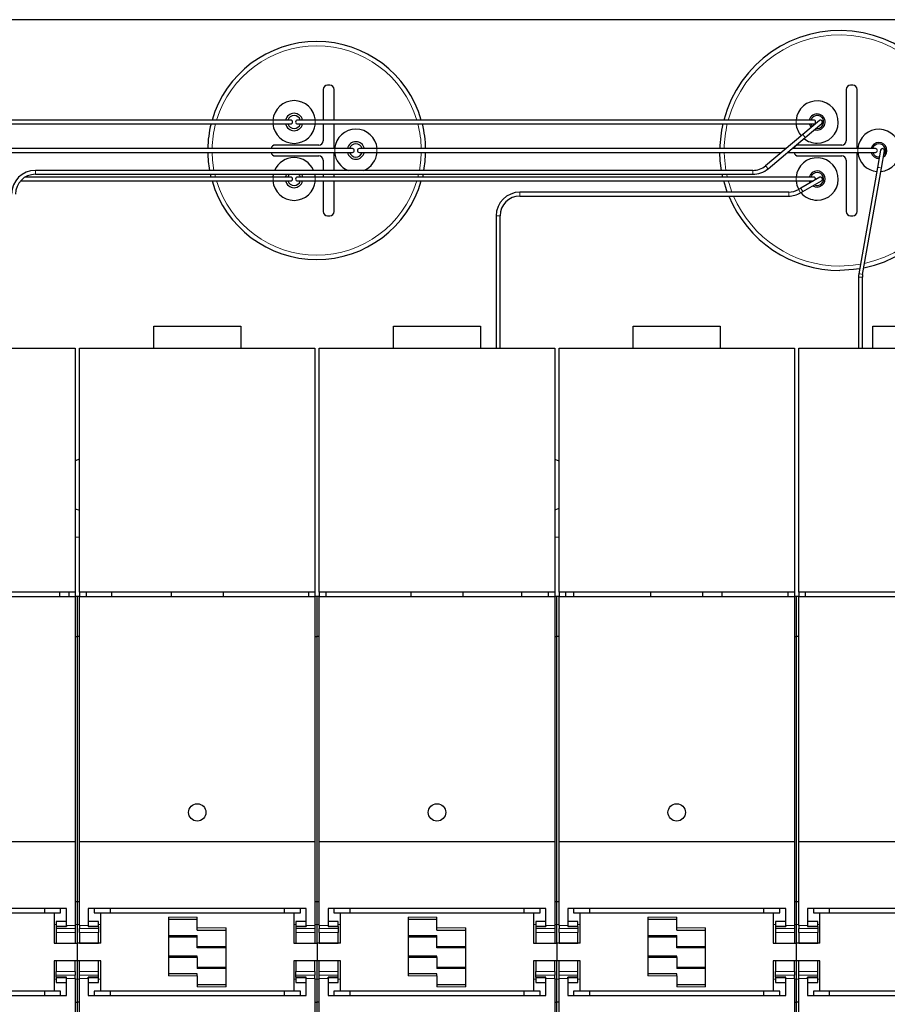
# Model space of a CAD drawing. Header units: millimetres. Extents: x 5 to 418, y 2 to 292.
# Tile 5 of 36: x 90 to 130, y 103 to 148. Entities that reach past the tile are written whole.
import ezdxf

# ---------------------------------------------------------------- set-up
doc = ezdxf.new("R2010")
doc.units = ezdxf.units.MM

msp = doc.modelspace()

# ---------------------------------------------------------------- linework, layer by layer
at = {"color": 7, "linetype": 'Continuous', "lineweight": 25}
for p, q in [((136.7213, 148.2761), (70.7213, 148.2761)), ((104.0213, 145.0761), (104.0213, 143.6731)), ((104.3213, 145.2761), (104.2213, 145.2761)), ((104.5213, 143.6731), (104.5213, 145.0761)), ((128.0213, 145.0761), (128.0213, 142.7261)), ((128.3213, 145.2761), (128.2213, 145.2761)), ((128.5213, 142.3661), (128.5213, 145.0761)), ((101.7243, 143.6731), (79.4873, 143.6731)), ((102.5243, 143.6731), (101.7243, 143.6731)), ((103.6445, 143.6731), (102.8445, 143.6731)), ((125.7243, 143.6731), (103.6445, 143.6731)), ((126.5243, 143.6731), (125.7243, 143.6731)), ((126.7895, 143.6521), (126.0234, 143.0093)), ((79.4873, 143.4931), (101.7243, 143.4931)), ((101.7243, 143.4931), (102.5243, 143.4931)), ((102.8445, 143.4931), (103.6445, 143.4931)), ((103.6445, 143.4931), (125.7243, 143.4931)), ((104.0213, 143.4931), (104.0213, 142.7261)), ((104.5213, 142.3661), (104.5213, 143.4931)), ((125.7243, 143.4931), (126.5243, 143.4931)), ((126.1391, 142.8714), (126.9052, 143.5142)), ((126.5684, 143.2316), (126.6845, 143.2129)), ((126.6346, 143.2871), (126.6845, 143.2829)), ((126.0234, 143.0093), (124.3189, 141.579)), ((124.4346, 141.4411), (126.1391, 142.8714)), ((104.5583, 142.3661), (82.3213, 142.3661)), ((103.8213, 142.5261), (101.8213, 142.5261)), ((105.3583, 142.3661), (104.5583, 142.3661)), ((106.4785, 142.3661), (105.6785, 142.3661)), ((125.257, 142.3661), (106.4785, 142.3661)), ((128.5583, 142.3661), (125.537, 142.3661)), ((127.8213, 142.5261), (125.8213, 142.5261)), ((129.3583, 142.3661), (128.5583, 142.3661)), ((129.5927, 142.2918), (129.4538, 141.5039)), ((129.631, 141.4727), (129.77, 142.2605)), ((82.3213, 142.1861), (104.5583, 142.1861)), ((101.8213, 142.0261), (103.8213, 142.0261)), ((104.0213, 141.8261), (104.0213, 141.3661)), ((104.5213, 141.3661), (104.5213, 142.1861)), ((104.5583, 142.1861), (105.3583, 142.1861)), ((105.6785, 142.1861), (106.4785, 142.1861)), ((106.4785, 142.1861), (125.0424, 142.1861)), ((125.3225, 142.1861), (128.5583, 142.1861)), ((125.8213, 142.0261), (127.8213, 142.0261)), ((128.0213, 141.8261), (128.0213, 139.4761)), ((128.5213, 139.4761), (128.5213, 142.1861)), ((128.5583, 142.1861), (129.3583, 142.1861)), ((123.734, 141.3661), (90.8125, 141.3661)), ((102.6341, 141.3661), (102.6845, 141.3693)), ((102.6845, 141.3693), (102.735, 141.3661)), ((129.4538, 141.5039), (128.5937, 136.6262)), ((128.771, 136.5949), (129.631, 141.4727)), ((101.7243, 141.0591), (90.3488, 141.0591)), ((90.8125, 141.1861), (123.734, 141.1861)), ((98.8717, 141.0591), (98.8416, 141.1861)), ((101.7288, 141.1861), (101.7086, 141.0591)), ((102.5243, 141.0591), (101.7243, 141.0591)), ((103.6445, 141.0591), (102.8445, 141.0591)), ((103.6604, 141.0591), (103.6402, 141.1861)), ((125.7243, 141.0591), (103.6445, 141.0591)), ((104.0213, 141.1861), (104.0213, 141.0591)), ((104.5213, 141.0591), (104.5213, 141.1861)), ((108.6011, 141.1861), (108.571, 141.0591)), ((126.5243, 141.0591), (125.7243, 141.0591)), ((126.8023, 141.0471), (125.9363, 140.5471)), ((90.1309, 140.8791), (101.7243, 140.8791)), ((101.7243, 140.8791), (102.5243, 140.8791)), ((102.8445, 140.8791), (103.6445, 140.8791)), ((103.6445, 140.8791), (125.7243, 140.8791)), ((104.0213, 140.8791), (104.0213, 139.4761)), ((104.5213, 139.4761), (104.5213, 140.8791)), ((125.7243, 140.8791), (126.5114, 140.8791)), ((125.9363, 140.5471), (125.8341, 140.488)), ((126.0263, 140.3912), (126.8923, 140.8912)), ((125.3791, 140.3661), (113.0464, 140.3661)), ((113.0464, 140.1861), (125.3791, 140.1861)), ((125.9241, 140.3322), (126.0263, 140.3912)), ((104.2213, 139.2761), (104.3213, 139.2761)), ((111.9564, 139.2761), (111.9564, 133.2161)), ((112.1364, 133.2161), (112.1364, 139.2761)), ((128.2213, 139.2761), (128.3213, 139.2761)), ((128.5802, 136.4716), (128.5802, 133.2161)), ((128.7602, 133.2161), (128.7602, 136.4716)), ((96.2413, 133.2161), (96.2413, 134.2161)), ((96.2413, 134.2161), (100.2413, 134.2161)), ((100.2413, 134.2161), (100.2413, 133.2161)), ((107.2413, 133.2161), (107.2413, 134.2161)), ((107.2413, 134.2161), (111.2413, 134.2161)), ((111.2413, 134.2161), (111.2413, 133.2161)), ((118.2413, 133.2161), (118.2413, 134.2161)), ((118.2413, 134.2161), (122.2413, 134.2161)), ((122.2413, 134.2161), (122.2413, 133.2161)), ((129.2413, 133.2161), (129.2413, 134.2161)), ((129.2413, 134.2161), (133.2413, 134.2161)), ((81.8413, 133.2161), (92.6413, 133.2161)), ((92.6413, 133.2161), (92.6413, 122.0161)), ((92.8413, 133.2161), (103.6413, 133.2161)), ((92.8413, 122.0161), (92.8413, 133.2161)), ((103.6413, 133.2161), (103.6413, 122.0161)), ((103.8413, 133.2161), (114.6413, 133.2161)), ((103.8413, 122.0161), (103.8413, 133.2161)), ((114.6413, 133.2161), (114.6413, 122.0161)), ((114.8413, 133.2161), (125.6413, 133.2161)), ((114.8413, 122.0161), (114.8413, 133.2161)), ((125.6413, 133.2161), (125.6413, 122.0161)), ((125.8413, 133.2161), (136.6413, 133.2161)), ((125.8413, 122.0161), (125.8413, 133.2161)), ((92.8413, 128.113), (92.6413, 128.0459)), ((92.6413, 125.8463), (92.8413, 125.7793)), ((92.6413, 122.0161), (81.8413, 122.0161)), ((91.9213, 122.0161), (91.9213, 121.8161)), ((92.3413, 122.0161), (92.3413, 121.8161)), ((92.6413, 122.0161), (92.6413, 121.8161)), ((103.6413, 122.0161), (92.8413, 122.0161)), ((92.8413, 122.0161), (92.8413, 121.8161)), ((93.1413, 122.0161), (93.1413, 121.8161)), ((94.3213, 121.8161), (94.3213, 122.0161)), ((97.0413, 122.0161), (97.0413, 121.8161)), ((99.4413, 121.8161), (99.4413, 122.0161)), ((103.3413, 122.0161), (103.3413, 121.8161)), ((103.6413, 122.0161), (103.6413, 121.8161)), ((114.6413, 122.0161), (103.8413, 122.0161)), ((103.8413, 122.0161), (103.8413, 121.8161)), ((104.1413, 122.0161), (104.1413, 121.8161)), ((108.0413, 122.0161), (108.0413, 121.8161)), ((110.4413, 121.8161), (110.4413, 122.0161)), ((113.1213, 122.0161), (113.1213, 121.8161)), ((114.3413, 122.0161), (114.3413, 121.8161)), ((114.6413, 122.0161), (114.6413, 121.8161)), ((125.6413, 122.0161), (114.8413, 122.0161)), ((114.8413, 122.0161), (114.8413, 121.8161)), ((115.1413, 122.0161), (115.1413, 121.8161)), ((115.5213, 121.8161), (115.5213, 122.0161)), ((119.0413, 122.0161), (119.0413, 121.8161)), ((121.4413, 121.8161), (121.4413, 122.0161)), ((122.3213, 121.8161), (122.3213, 122.0161)), ((125.3413, 122.0161), (125.3413, 121.8161)), ((125.6413, 122.0161), (125.6413, 121.8161)), ((136.6413, 122.0161), (125.8413, 122.0161)), ((125.8413, 122.0161), (125.8413, 121.8161)), ((126.1413, 122.0161), (126.1413, 121.8161)), ((81.8413, 121.8161), (92.6413, 121.8161)), ((92.6413, 121.8161), (92.6413, 110.5757)), ((92.7413, 121.8161), (92.6413, 121.8161)), ((92.8413, 121.8161), (92.7413, 121.8161)), ((92.7413, 119.9861), (92.7413, 121.8161)), ((92.8413, 121.8161), (103.6413, 121.8161)), ((92.8413, 110.5757), (92.8413, 121.8161)), ((103.6413, 121.8161), (103.6413, 110.5757)), ((103.7413, 121.8161), (103.6413, 121.8161)), ((103.7413, 119.9861), (103.7413, 121.8161)), ((103.8413, 121.8161), (103.7413, 121.8161)), ((103.8413, 121.8161), (114.6413, 121.8161)), ((103.8413, 110.5757), (103.8413, 121.8161)), ((114.6413, 121.8161), (114.6413, 110.5757)), ((114.7413, 121.8161), (114.6413, 121.8161)), ((114.7413, 119.9861), (114.7413, 121.8161)), ((114.8413, 121.8161), (114.7413, 121.8161)), ((114.8413, 121.8161), (125.6413, 121.8161)), ((114.8413, 110.5757), (114.8413, 121.8161)), ((125.6413, 121.8161), (125.6413, 110.5757)), ((125.7413, 121.8161), (125.6413, 121.8161)), ((125.8413, 121.8161), (125.7413, 121.8161)), ((125.7413, 119.9861), (125.7413, 121.8161)), ((125.8413, 121.8161), (136.6413, 121.8161)), ((125.8413, 110.5757), (125.8413, 121.8161)), ((92.6413, 119.9861), (92.7413, 119.9861)), ((92.7413, 107.8182), (92.7413, 119.9861)), ((92.8413, 119.9861), (92.7413, 119.9861)), ((103.6413, 119.9861), (103.7413, 119.9861)), ((103.7413, 107.8182), (103.7413, 119.9861)), ((103.8413, 119.9861), (103.7413, 119.9861)), ((114.6413, 119.9861), (114.7413, 119.9861)), ((114.7413, 107.8182), (114.7413, 119.9861)), ((114.8413, 119.9861), (114.7413, 119.9861)), ((125.6413, 119.9861), (125.7413, 119.9861)), ((125.7413, 107.8182), (125.7413, 119.9861)), ((125.8413, 119.9861), (125.7413, 119.9861)), ((81.8413, 110.5757), (92.6413, 110.5757)), ((92.6413, 110.5757), (92.6413, 106.7293)), ((92.8413, 110.5757), (103.6413, 110.5757)), ((92.8413, 106.7293), (92.8413, 110.5757)), ((103.6413, 110.5757), (103.6413, 106.7293)), ((103.8413, 110.5757), (114.6413, 110.5757)), ((103.8413, 106.7293), (103.8413, 110.5757)), ((114.6413, 110.5757), (114.6413, 106.7293)), ((114.8413, 110.5757), (125.6413, 110.5757)), ((114.8413, 106.7293), (114.8413, 110.5757)), ((125.6413, 110.5757), (125.6413, 106.7293)), ((125.8413, 110.5757), (136.6413, 110.5757)), ((125.8413, 106.7293), (125.8413, 110.5757)), ((92.2413, 107.5167), (82.2413, 107.5167)), ((91.2413, 107.3161), (91.2413, 107.5167)), ((91.9713, 107.3161), (91.9713, 107.5167)), ((92.2413, 106.7293), (92.2413, 107.5167)), ((92.7413, 107.8182), (92.6413, 107.8182)), ((92.8413, 107.8182), (92.7413, 107.8182)), ((92.7413, 106.7697), (92.7413, 107.8182)), ((103.2413, 107.5167), (93.2413, 107.5167)), ((93.2413, 107.5167), (93.2413, 106.7293)), ((93.5113, 107.5167), (93.5113, 107.3161)), ((94.2413, 107.5167), (94.2413, 107.3161)), ((102.2413, 107.3161), (102.2413, 107.5167)), ((102.9713, 107.3161), (102.9713, 107.5167)), ((103.2413, 106.7293), (103.2413, 107.5167)), ((103.7413, 107.8182), (103.6413, 107.8182)), ((103.7413, 106.7697), (103.7413, 107.8182)), ((103.8413, 107.8182), (103.7413, 107.8182)), ((114.2413, 107.5167), (104.2413, 107.5167)), ((104.2413, 107.5167), (104.2413, 106.7293)), ((104.5113, 107.5167), (104.5113, 107.3161)), ((105.2413, 107.5167), (105.2413, 107.3161)), ((113.2413, 107.3161), (113.2413, 107.5167)), ((113.9713, 107.3161), (113.9713, 107.5167)), ((114.2413, 106.7293), (114.2413, 107.5167)), ((114.7413, 107.8182), (114.6413, 107.8182)), ((114.7413, 106.7697), (114.7413, 107.8182)), ((114.8413, 107.8182), (114.7413, 107.8182)), ((125.2413, 107.5167), (115.2413, 107.5167)), ((115.2413, 107.5167), (115.2413, 106.7293)), ((115.5113, 107.5167), (115.5113, 107.3161)), ((116.2413, 107.5167), (116.2413, 107.3161)), ((124.2413, 107.3161), (124.2413, 107.5167)), ((124.9713, 107.3161), (124.9713, 107.5167)), ((125.2413, 106.7293), (125.2413, 107.5167)), ((125.7413, 107.8182), (125.6413, 107.8182)), ((125.8413, 107.8182), (125.7413, 107.8182)), ((125.7413, 106.7697), (125.7413, 107.8182)), ((136.2413, 107.5167), (126.2413, 107.5167)), ((126.2413, 107.5167), (126.2413, 106.7293)), ((126.5113, 107.5167), (126.5113, 107.3161)), ((127.2413, 107.5167), (127.2413, 107.3161)), ((82.8113, 107.3161), (91.6713, 107.3161)), ((91.6713, 107.3161), (91.6713, 105.9161)), ((91.6713, 107.3161), (91.9713, 107.3161)), ((93.5113, 107.3161), (93.8113, 107.3161)), ((93.8113, 105.9161), (93.8113, 107.3161)), ((93.8113, 107.3161), (102.6713, 107.3161)), ((96.9213, 107.1161), (96.9213, 104.4161)), ((98.2413, 106.6161), (98.2413, 107.1161)), ((102.6713, 107.3161), (102.6713, 105.9161)), ((102.6713, 107.3161), (102.9713, 107.3161)), ((104.5113, 107.3161), (104.8113, 107.3161)), ((104.8113, 105.9161), (104.8113, 107.3161)), ((104.8113, 107.3161), (113.6713, 107.3161)), ((107.9213, 107.1161), (107.9213, 104.4161)), ((109.2413, 106.6161), (109.2413, 107.1161)), ((113.6713, 107.3161), (113.6713, 105.9161)), ((113.6713, 107.3161), (113.9713, 107.3161)), ((115.5113, 107.3161), (115.8113, 107.3161)), ((115.8113, 105.9161), (115.8113, 107.3161)), ((115.8113, 107.3161), (124.6713, 107.3161)), ((118.9213, 107.1161), (118.9213, 104.4161)), ((120.2413, 106.6161), (120.2413, 107.1161)), ((124.6713, 107.3161), (124.6713, 105.9161)), ((124.6713, 107.3161), (124.9713, 107.3161)), ((126.5113, 107.3161), (126.8113, 107.3161)), ((126.8113, 105.9161), (126.8113, 107.3161)), ((126.8113, 107.3161), (135.6713, 107.3161)), ((92.2413, 106.9111), (91.7713, 106.9111)), ((91.7713, 106.9111), (91.7713, 106.6957)), ((91.7713, 106.6957), (92.2413, 106.6957)), ((91.7713, 106.6957), (91.7713, 106.6785)), ((91.7713, 106.6785), (91.7713, 106.5879)), ((91.7713, 106.6785), (92.2413, 106.6785)), ((91.7713, 106.5879), (91.7713, 106.4161)), ((92.2413, 106.7293), (92.2413, 106.6785)), ((92.6413, 106.7293), (92.6413, 106.5879)), ((92.6413, 106.5879), (92.6413, 106.4161)), ((92.7413, 105.9161), (92.7413, 106.7697)), ((92.8413, 106.7293), (92.8413, 106.5879)), ((92.8413, 106.4161), (92.8413, 106.5879)), ((93.7113, 106.9111), (93.2413, 106.9111)), ((93.2413, 106.7293), (93.2413, 106.6785)), ((93.2413, 106.6957), (93.7113, 106.6957)), ((93.2413, 106.6785), (93.7113, 106.6785)), ((93.7113, 106.6957), (93.7113, 106.9111)), ((93.7113, 106.6785), (93.7113, 106.6957)), ((93.7113, 106.6785), (93.7113, 106.5879)), ((93.7113, 106.5879), (93.7113, 106.4161)), ((96.9213, 107.0161), (98.2413, 107.0161)), ((98.2413, 106.5161), (98.2413, 106.6161)), ((99.5613, 103.9161), (99.5613, 106.6161)), ((103.2413, 106.9111), (102.7713, 106.9111)), ((102.7713, 106.9111), (102.7713, 106.6957)), ((102.7713, 106.6957), (103.2413, 106.6957)), ((102.7713, 106.6957), (102.7713, 106.6785)), ((102.7713, 106.6785), (102.7713, 106.5879)), ((102.7713, 106.6785), (103.2413, 106.6785)), ((102.7713, 106.5879), (102.7713, 106.4161)), ((103.2413, 106.7293), (103.2413, 106.6785)), ((103.6413, 106.7293), (103.6413, 106.5879)), ((103.6413, 106.5879), (103.6413, 106.4161)), ((103.7413, 105.9161), (103.7413, 106.7697)), ((103.8413, 106.7293), (103.8413, 106.5879)), ((103.8413, 106.4161), (103.8413, 106.5879)), ((104.7113, 106.9111), (104.2413, 106.9111)), ((104.2413, 106.7293), (104.2413, 106.6785)), ((104.2413, 106.6957), (104.7113, 106.6957)), ((104.2413, 106.6785), (104.7113, 106.6785)), ((104.7113, 106.6957), (104.7113, 106.9111)), ((104.7113, 106.6785), (104.7113, 106.6957)), ((104.7113, 106.6785), (104.7113, 106.5879)), ((104.7113, 106.5879), (104.7113, 106.4161)), ((107.9213, 107.0161), (109.2413, 107.0161)), ((109.2413, 106.5161), (109.2413, 106.6161)), ((110.5613, 103.9161), (110.5613, 106.6161)), ((114.2413, 106.9111), (113.7713, 106.9111)), ((113.7713, 106.9111), (113.7713, 106.6957)), ((113.7713, 106.6957), (113.7713, 106.6785)), ((113.7713, 106.6957), (114.2413, 106.6957)), ((113.7713, 106.6785), (113.7713, 106.5879)), ((113.7713, 106.6785), (114.2413, 106.6785)), ((113.7713, 106.5879), (113.7713, 106.4161)), ((114.2413, 106.7293), (114.2413, 106.6785)), ((114.6413, 106.7293), (114.6413, 106.5879)), ((114.6413, 106.5879), (114.6413, 106.4161)), ((114.7413, 105.9161), (114.7413, 106.7697)), ((114.8413, 106.7293), (114.8413, 106.5879)), ((114.8413, 106.4161), (114.8413, 106.5879)), ((115.7113, 106.9111), (115.2413, 106.9111)), ((115.2413, 106.7293), (115.2413, 106.6785)), ((115.2413, 106.6957), (115.7113, 106.6957)), ((115.2413, 106.6785), (115.7113, 106.6785)), ((115.7113, 106.6957), (115.7113, 106.9111)), ((115.7113, 106.6785), (115.7113, 106.6957)), ((115.7113, 106.6785), (115.7113, 106.5879)), ((115.7113, 106.5879), (115.7113, 106.4161)), ((118.9213, 107.0161), (120.2413, 107.0161)), ((120.2413, 106.5161), (120.2413, 106.6161)), ((121.5613, 103.9161), (121.5613, 106.6161)), ((125.2413, 106.9111), (124.7713, 106.9111)), ((124.7713, 106.9111), (124.7713, 106.6957)), ((124.7713, 106.6957), (124.7713, 106.6785)), ((124.7713, 106.6957), (125.2413, 106.6957)), ((124.7713, 106.6785), (124.7713, 106.5879)), ((124.7713, 106.6785), (125.2413, 106.6785)), ((124.7713, 106.5879), (124.7713, 106.4161)), ((125.2413, 106.7293), (125.2413, 106.6785)), ((125.6413, 106.7293), (125.6413, 106.5879)), ((125.6413, 106.5879), (125.6413, 106.4161)), ((125.7413, 105.9161), (125.7413, 106.7697)), ((125.8413, 106.7293), (125.8413, 106.5879)), ((125.8413, 106.4161), (125.8413, 106.5879)), ((126.7113, 106.9111), (126.2413, 106.9111)), ((126.2413, 106.7293), (126.2413, 106.6785)), ((126.2413, 106.6957), (126.7113, 106.6957)), ((126.2413, 106.6785), (126.7113, 106.6785)), ((126.7113, 106.6957), (126.7113, 106.9111)), ((126.7113, 106.6785), (126.7113, 106.6957)), ((126.7113, 106.6785), (126.7113, 106.5879)), ((126.7113, 106.5879), (126.7113, 106.4161)), ((91.7713, 106.4161), (91.7713, 105.9211)), ((92.6413, 106.4161), (92.6413, 105.9211)), ((92.8413, 106.4161), (92.8413, 105.9211)), ((93.7113, 105.9211), (93.7113, 106.4161)), ((96.9213, 106.2061), (98.2413, 106.2061)), ((98.2413, 106.5161), (99.5613, 106.5161)), ((98.2413, 105.7725), (98.2413, 106.2725)), ((102.7713, 106.4161), (102.7713, 105.9211)), ((103.6413, 106.4161), (103.6413, 105.9211)), ((103.8413, 106.4161), (103.8413, 105.9211)), ((104.7113, 105.9211), (104.7113, 106.4161)), ((107.9213, 106.2061), (109.2413, 106.2061)), ((109.2413, 106.5161), (110.5613, 106.5161)), ((109.2413, 105.7725), (109.2413, 106.2725)), ((113.7713, 106.4161), (113.7713, 105.9211)), ((114.6413, 106.4161), (114.6413, 105.9211)), ((114.8413, 106.4161), (114.8413, 105.9211)), ((115.7113, 105.9211), (115.7113, 106.4161)), ((118.9213, 106.2061), (120.2413, 106.2061)), ((120.2413, 106.5161), (121.5613, 106.5161)), ((120.2413, 105.7725), (120.2413, 106.2725)), ((124.7713, 106.4161), (124.7713, 105.9211)), ((125.6413, 106.4161), (125.6413, 105.9211)), ((125.8413, 106.4161), (125.8413, 105.9211)), ((126.7113, 105.9211), (126.7113, 106.4161)), ((91.6713, 105.9161), (92.7413, 105.9161)), ((91.7713, 105.9211), (92.6413, 105.9211)), ((93.8113, 105.9161), (92.7413, 105.9161)), ((92.7413, 105.1161), (92.7413, 105.9161)), ((92.8413, 105.9211), (93.7113, 105.9211)), ((98.2413, 105.7535), (98.2413, 105.7725)), ((98.2413, 105.7061), (98.2413, 105.7535)), ((99.5613, 105.7061), (98.2413, 105.7061)), ((102.6713, 105.9161), (103.7413, 105.9161)), ((102.7713, 105.9211), (103.6413, 105.9211)), ((103.7413, 105.9161), (103.7413, 105.1161)), ((104.8113, 105.9161), (103.7413, 105.9161)), ((103.8413, 105.9211), (104.7113, 105.9211)), ((109.2413, 105.7535), (109.2413, 105.7725)), ((109.2413, 105.7061), (109.2413, 105.7535)), ((110.5613, 105.7061), (109.2413, 105.7061)), ((113.6713, 105.9161), (114.7413, 105.9161)), ((113.7713, 105.9211), (114.6413, 105.9211)), ((114.7413, 105.9161), (114.7413, 105.1161)), ((115.8113, 105.9161), (114.7413, 105.9161)), ((114.8413, 105.9211), (115.7113, 105.9211)), ((120.2413, 105.7535), (120.2413, 105.7725)), ((120.2413, 105.7061), (120.2413, 105.7535)), ((121.5613, 105.7061), (120.2413, 105.7061)), ((124.6713, 105.9161), (125.7413, 105.9161)), ((124.7713, 105.9211), (125.6413, 105.9211)), ((126.8113, 105.9161), (125.7413, 105.9161)), ((125.7413, 105.1161), (125.7413, 105.9161)), ((125.8413, 105.9211), (126.7113, 105.9211)), ((98.2413, 105.3261), (96.9213, 105.3261)), ((98.2413, 105.2787), (98.2413, 105.3261)), ((98.2413, 105.2597), (98.2413, 105.2787)), ((98.2413, 105.2597), (98.2413, 104.7597)), ((109.2413, 105.3261), (107.9213, 105.3261)), ((109.2413, 105.2787), (109.2413, 105.3261)), ((109.2413, 105.2597), (109.2413, 105.2787)), ((109.2413, 105.2597), (109.2413, 104.7597)), ((120.2413, 105.3261), (118.9213, 105.3261)), ((120.2413, 105.2787), (120.2413, 105.3261)), ((120.2413, 105.2597), (120.2413, 105.2787)), ((120.2413, 105.2597), (120.2413, 104.7597)), ((92.7413, 105.1161), (91.6713, 105.1161)), ((91.6713, 105.1161), (91.6713, 103.7161)), ((92.6413, 105.1111), (91.7713, 105.1111)), ((91.7713, 105.1111), (91.7713, 104.6161)), ((92.6413, 104.6161), (92.6413, 105.1111)), ((93.8113, 105.1161), (92.7413, 105.1161)), ((92.7413, 104.2626), (92.7413, 105.1161)), ((93.7113, 105.1111), (92.8413, 105.1111)), ((92.8413, 104.6161), (92.8413, 105.1111)), ((93.7113, 104.6161), (93.7113, 105.1111)), ((93.8113, 103.7161), (93.8113, 105.1161)), ((98.2413, 104.8261), (99.5613, 104.8261)), ((103.7413, 105.1161), (102.6713, 105.1161)), ((102.6713, 105.1161), (102.6713, 103.7161)), ((103.6413, 105.1111), (102.7713, 105.1111)), ((102.7713, 105.1111), (102.7713, 104.6161)), ((103.6413, 104.6161), (103.6413, 105.1111)), ((103.7413, 104.2626), (103.7413, 105.1161)), ((104.8113, 105.1161), (103.7413, 105.1161)), ((104.7113, 105.1111), (103.8413, 105.1111)), ((103.8413, 104.6161), (103.8413, 105.1111)), ((104.7113, 104.6161), (104.7113, 105.1111)), ((104.8113, 103.7161), (104.8113, 105.1161)), ((109.2413, 104.8261), (110.5613, 104.8261)), ((113.6713, 105.1161), (113.6713, 103.7161)), ((114.7413, 105.1161), (113.6713, 105.1161)), ((114.6413, 105.1111), (113.7713, 105.1111)), ((113.7713, 105.1111), (113.7713, 104.6161)), ((114.6413, 104.6161), (114.6413, 105.1111)), ((114.7413, 104.2626), (114.7413, 105.1161)), ((115.8113, 105.1161), (114.7413, 105.1161)), ((115.7113, 105.1111), (114.8413, 105.1111)), ((114.8413, 104.6161), (114.8413, 105.1111)), ((115.7113, 104.6161), (115.7113, 105.1111)), ((115.8113, 103.7161), (115.8113, 105.1161)), ((120.2413, 104.8261), (121.5613, 104.8261)), ((125.7413, 105.1161), (124.6713, 105.1161)), ((124.6713, 105.1161), (124.6713, 103.7161)), ((125.6413, 105.1111), (124.7713, 105.1111)), ((124.7713, 105.1111), (124.7713, 104.6161)), ((125.6413, 104.6161), (125.6413, 105.1111)), ((126.8113, 105.1161), (125.7413, 105.1161)), ((125.7413, 104.2626), (125.7413, 105.1161)), ((126.7113, 105.1111), (125.8413, 105.1111)), ((125.8413, 104.6161), (125.8413, 105.1111)), ((126.7113, 104.6161), (126.7113, 105.1111)), ((126.8113, 103.7161), (126.8113, 105.1161)), ((91.7713, 104.4444), (91.7713, 104.6161)), ((91.7713, 104.3537), (91.7713, 104.4444)), ((92.2413, 104.3537), (91.7713, 104.3537)), ((91.7713, 104.3537), (91.7713, 104.3366)), ((92.2413, 104.3366), (91.7713, 104.3366)), ((91.7713, 104.3366), (91.7713, 104.1211)), ((92.2413, 104.303), (92.2413, 104.3537)), ((92.6413, 104.6161), (92.6413, 104.4444)), ((92.6413, 104.303), (92.6413, 104.4444)), ((92.8413, 104.4444), (92.8413, 104.6161)), ((92.8413, 104.303), (92.8413, 104.4444)), ((93.7113, 104.3537), (93.2413, 104.3537)), ((93.2413, 104.303), (93.2413, 104.3537)), ((93.7113, 104.3366), (93.2413, 104.3366)), ((93.7113, 104.4444), (93.7113, 104.6161)), ((93.7113, 104.3537), (93.7113, 104.4444)), ((93.7113, 104.3366), (93.7113, 104.3537)), ((93.7113, 104.1211), (93.7113, 104.3366)), ((98.2413, 104.5161), (96.9213, 104.5161)), ((98.2413, 104.4161), (98.2413, 104.5161)), ((98.2413, 104.4161), (98.2413, 103.9161)), ((102.7713, 104.4444), (102.7713, 104.6161)), ((102.7713, 104.3537), (102.7713, 104.4444)), ((103.2413, 104.3537), (102.7713, 104.3537)), ((102.7713, 104.3537), (102.7713, 104.3366)), ((103.2413, 104.3366), (102.7713, 104.3366)), ((102.7713, 104.3366), (102.7713, 104.1211)), ((103.2413, 104.303), (103.2413, 104.3537)), ((103.6413, 104.6161), (103.6413, 104.4444)), ((103.6413, 104.303), (103.6413, 104.4444)), ((103.8413, 104.4444), (103.8413, 104.6161)), ((103.8413, 104.303), (103.8413, 104.4444)), ((104.7113, 104.3537), (104.2413, 104.3537)), ((104.2413, 104.303), (104.2413, 104.3537)), ((104.7113, 104.3366), (104.2413, 104.3366)), ((104.7113, 104.4444), (104.7113, 104.6161)), ((104.7113, 104.3537), (104.7113, 104.4444)), ((104.7113, 104.3366), (104.7113, 104.3537)), ((104.7113, 104.1211), (104.7113, 104.3366)), ((109.2413, 104.5161), (107.9213, 104.5161)), ((109.2413, 104.4161), (109.2413, 104.5161)), ((109.2413, 104.4161), (109.2413, 103.9161)), ((113.7713, 104.4444), (113.7713, 104.6161)), ((113.7713, 104.3537), (113.7713, 104.4444)), ((114.2413, 104.3537), (113.7713, 104.3537)), ((113.7713, 104.3537), (113.7713, 104.3366)), ((114.2413, 104.3366), (113.7713, 104.3366)), ((113.7713, 104.3366), (113.7713, 104.1211)), ((114.2413, 104.303), (114.2413, 104.3537)), ((114.6413, 104.6161), (114.6413, 104.4444)), ((114.6413, 104.303), (114.6413, 104.4444)), ((114.8413, 104.4444), (114.8413, 104.6161)), ((114.8413, 104.303), (114.8413, 104.4444)), ((115.7113, 104.3537), (115.2413, 104.3537)), ((115.2413, 104.303), (115.2413, 104.3537)), ((115.7113, 104.3366), (115.2413, 104.3366)), ((115.7113, 104.4444), (115.7113, 104.6161)), ((115.7113, 104.3537), (115.7113, 104.4444)), ((115.7113, 104.3366), (115.7113, 104.3537)), ((115.7113, 104.1211), (115.7113, 104.3366)), ((120.2413, 104.5161), (118.9213, 104.5161)), ((120.2413, 104.4161), (120.2413, 104.5161)), ((120.2413, 104.4161), (120.2413, 103.9161)), ((124.7713, 104.4444), (124.7713, 104.6161)), ((124.7713, 104.3537), (124.7713, 104.4444)), ((125.2413, 104.3537), (124.7713, 104.3537)), ((124.7713, 104.3537), (124.7713, 104.3366)), ((125.2413, 104.3366), (124.7713, 104.3366)), ((124.7713, 104.3366), (124.7713, 104.1211)), ((125.2413, 104.303), (125.2413, 104.3537)), ((125.6413, 104.6161), (125.6413, 104.4444)), ((125.6413, 104.303), (125.6413, 104.4444)), ((125.8413, 104.4444), (125.8413, 104.6161)), ((125.8413, 104.303), (125.8413, 104.4444)), ((126.7113, 104.3537), (126.2413, 104.3537)), ((126.2413, 104.303), (126.2413, 104.3537)), ((126.7113, 104.3366), (126.2413, 104.3366)), ((126.7113, 104.4444), (126.7113, 104.6161)), ((126.7113, 104.3537), (126.7113, 104.4444)), ((126.7113, 104.3366), (126.7113, 104.3537)), ((126.7113, 104.1211), (126.7113, 104.3366)), ((91.7713, 104.1211), (92.2413, 104.1211)), ((92.2413, 103.5156), (92.2413, 104.303)), ((92.6413, 104.303), (92.6413, 100.4565)), ((92.7413, 103.214), (92.7413, 104.2626)), ((92.8413, 100.4565), (92.8413, 104.303)), ((93.2413, 104.303), (93.2413, 103.5156)), ((93.2413, 104.1211), (93.7113, 104.1211)), ((99.5613, 104.0161), (98.2413, 104.0161)), ((102.7713, 104.1211), (103.2413, 104.1211)), ((103.2413, 103.5156), (103.2413, 104.303)), ((103.6413, 104.303), (103.6413, 100.4565)), ((103.7413, 103.214), (103.7413, 104.2626)), ((103.8413, 100.4565), (103.8413, 104.303)), ((104.2413, 104.303), (104.2413, 103.5156)), ((104.2413, 104.1211), (104.7113, 104.1211)), ((110.5613, 104.0161), (109.2413, 104.0161)), ((113.7713, 104.1211), (114.2413, 104.1211)), ((114.2413, 103.5156), (114.2413, 104.303)), ((114.6413, 104.303), (114.6413, 100.4565)), ((114.7413, 103.214), (114.7413, 104.2626)), ((114.8413, 100.4565), (114.8413, 104.303)), ((115.2413, 104.303), (115.2413, 103.5156)), ((115.2413, 104.1211), (115.7113, 104.1211)), ((121.5613, 104.0161), (120.2413, 104.0161)), ((124.7713, 104.1211), (125.2413, 104.1211)), ((125.2413, 103.5156), (125.2413, 104.303)), ((125.6413, 104.303), (125.6413, 100.4565)), ((125.7413, 103.214), (125.7413, 104.2626)), ((125.8413, 100.4565), (125.8413, 104.303)), ((126.2413, 104.303), (126.2413, 103.5156)), ((126.2413, 104.1211), (126.7113, 104.1211)), ((82.2413, 103.5156), (92.2413, 103.5156)), ((91.6713, 103.7161), (82.8113, 103.7161)), ((91.2413, 103.5156), (91.2413, 103.7161)), ((91.9713, 103.7161), (91.6713, 103.7161)), ((91.9713, 103.5156), (91.9713, 103.7161)), ((93.2413, 103.5156), (103.2413, 103.5156)), ((93.8113, 103.7161), (93.5113, 103.7161)), ((93.5113, 103.7161), (93.5113, 103.5156)), ((102.6713, 103.7161), (93.8113, 103.7161)), ((94.2413, 103.7161), (94.2413, 103.5156)), ((102.2413, 103.5156), (102.2413, 103.7161)), ((102.9713, 103.7161), (102.6713, 103.7161)), ((102.9713, 103.5156), (102.9713, 103.7161)), ((104.2413, 103.5156), (114.2413, 103.5156)), ((104.8113, 103.7161), (104.5113, 103.7161)), ((104.5113, 103.7161), (104.5113, 103.5156)), ((113.6713, 103.7161), (104.8113, 103.7161)), ((105.2413, 103.7161), (105.2413, 103.5156)), ((113.2413, 103.5156), (113.2413, 103.7161)), ((113.9713, 103.7161), (113.6713, 103.7161)), ((113.9713, 103.5156), (113.9713, 103.7161)), ((115.2413, 103.5156), (125.2413, 103.5156)), ((115.8113, 103.7161), (115.5113, 103.7161)), ((115.5113, 103.7161), (115.5113, 103.5156)), ((124.6713, 103.7161), (115.8113, 103.7161)), ((116.2413, 103.7161), (116.2413, 103.5156)), ((124.2413, 103.5156), (124.2413, 103.7161)), ((124.9713, 103.7161), (124.6713, 103.7161)), ((124.9713, 103.5156), (124.9713, 103.7161)), ((126.2413, 103.5156), (136.2413, 103.5156)), ((126.8113, 103.7161), (126.5113, 103.7161)), ((126.5113, 103.7161), (126.5113, 103.5156)), ((135.6713, 103.7161), (126.8113, 103.7161)), ((127.2413, 103.7161), (127.2413, 103.5156)), ((92.6413, 103.214), (92.7413, 103.214)), ((92.7413, 91.0461), (92.7413, 103.214)), ((92.8413, 103.214), (92.7413, 103.214)), ((103.6413, 103.214), (103.7413, 103.214)), ((103.7413, 91.0461), (103.7413, 103.214)), ((103.8413, 103.214), (103.7413, 103.214)), ((114.6413, 103.214), (114.7413, 103.214)), ((114.7413, 91.0461), (114.7413, 103.214)), ((114.8413, 103.214), (114.7413, 103.214)), ((125.6413, 103.214), (125.7413, 103.214)), ((125.7413, 91.0461), (125.7413, 103.214)), ((125.8413, 103.214), (125.7413, 103.214))]:
    msp.add_line(p, q, dxfattribs=at)
at = {"color": 7, "linetype": 'Continuous', "lineweight": 18}
for p, q in [((101.7243, 143.6731), (101.7243, 143.4931)), ((103.6445, 143.6731), (103.6445, 143.4931)), ((125.7243, 143.6731), (125.7243, 143.4931)), ((126.037, 142.9932), (126.0234, 143.0093)), ((126.1391, 142.8714), (126.037, 142.9932)), ((104.5583, 142.3661), (104.5583, 142.1861)), ((106.4785, 142.3661), (106.4785, 142.1861)), ((128.5583, 142.3661), (128.5583, 142.1861)), ((90.8125, 141.3451), (90.8125, 141.3661)), ((123.734, 141.3451), (123.734, 141.3661)), ((124.3325, 141.5629), (124.3189, 141.579)), ((124.4346, 141.4411), (124.3325, 141.5629)), ((129.527, 141.491), (129.4538, 141.5039)), ((129.631, 141.4727), (129.527, 141.491)), ((90.8125, 141.1861), (90.8125, 141.3451)), ((99.0467, 141.1861), (99.0782, 141.0591)), ((101.7243, 141.0591), (101.7243, 140.8791)), ((103.6445, 141.0591), (103.6445, 140.8791)), ((108.3645, 141.0591), (108.3959, 141.1861)), ((122.5346, 141.1861), (122.563, 141.0591)), ((123.734, 141.1861), (123.734, 141.3451)), ((125.7243, 141.0591), (125.7243, 140.8791)), ((125.8401, 140.4776), (125.8341, 140.488)), ((125.9241, 140.3322), (125.8401, 140.4776)), ((125.9423, 140.5366), (125.9363, 140.5471)), ((126.0263, 140.3912), (125.9423, 140.5366)), ((113.0464, 140.3541), (113.0464, 140.3661)), ((113.0464, 140.1861), (113.0464, 140.3541)), ((125.3791, 140.3541), (125.3791, 140.3661)), ((125.3791, 140.1861), (125.3791, 140.3541)), ((111.9685, 139.2761), (111.9564, 139.2761)), ((112.1364, 139.2761), (111.9685, 139.2761)), ((128.6546, 136.4716), (128.5802, 136.4716)), ((128.6669, 136.6133), (128.5937, 136.6262)), ((128.7602, 136.4716), (128.6546, 136.4716)), ((128.771, 136.5949), (128.6669, 136.6133)), ((92.6413, 124.5461), (92.8413, 124.5461)), ((114.6413, 124.5461), (114.8413, 124.5461)), ((98.2413, 107.1161), (96.9213, 107.1161)), ((109.2413, 107.1161), (107.9213, 107.1161)), ((120.2413, 107.1161), (118.9213, 107.1161)), ((91.6713, 106.7697), (91.7713, 106.7697)), ((91.7713, 106.5879), (92.6413, 106.5879)), ((92.6413, 106.7293), (92.2413, 106.7293)), ((92.6413, 106.7697), (92.7413, 106.7697)), ((92.8413, 106.7697), (92.7413, 106.7697)), ((93.2413, 106.7293), (92.8413, 106.7293)), ((93.7113, 106.5879), (92.8413, 106.5879)), ((93.8113, 106.7697), (93.7113, 106.7697)), ((99.5613, 106.6161), (98.2413, 106.6161)), ((102.6713, 106.7697), (102.7713, 106.7697)), ((102.7713, 106.5879), (103.6413, 106.5879)), ((103.6413, 106.7293), (103.2413, 106.7293)), ((103.6413, 106.7697), (103.7413, 106.7697)), ((103.8413, 106.7697), (103.7413, 106.7697)), ((104.2413, 106.7293), (103.8413, 106.7293)), ((104.7113, 106.5879), (103.8413, 106.5879)), ((104.8113, 106.7697), (104.7113, 106.7697)), ((110.5613, 106.6161), (109.2413, 106.6161)), ((113.6713, 106.7697), (113.7713, 106.7697)), ((113.7713, 106.5879), (114.6413, 106.5879)), ((114.6413, 106.7293), (114.2413, 106.7293)), ((114.6413, 106.7697), (114.7413, 106.7697)), ((114.8413, 106.7697), (114.7413, 106.7697)), ((115.2413, 106.7293), (114.8413, 106.7293)), ((115.7113, 106.5879), (114.8413, 106.5879)), ((115.8113, 106.7697), (115.7113, 106.7697)), ((121.5613, 106.6161), (120.2413, 106.6161)), ((124.6713, 106.7697), (124.7713, 106.7697)), ((124.7713, 106.5879), (125.6413, 106.5879)), ((125.6413, 106.7293), (125.2413, 106.7293)), ((125.6413, 106.7697), (125.7413, 106.7697)), ((125.8413, 106.7697), (125.7413, 106.7697)), ((126.2413, 106.7293), (125.8413, 106.7293)), ((126.7113, 106.5879), (125.8413, 106.5879)), ((126.8113, 106.7697), (126.7113, 106.7697)), ((92.6413, 106.4161), (91.7713, 106.4161)), ((93.7113, 106.4161), (92.8413, 106.4161)), ((98.2413, 106.2725), (96.9213, 106.2725)), ((96.9213, 106.2535), (98.2413, 106.2535)), ((103.6413, 106.4161), (102.7713, 106.4161)), ((104.7113, 106.4161), (103.8413, 106.4161)), ((109.2413, 106.2725), (107.9213, 106.2725)), ((107.9213, 106.2535), (109.2413, 106.2535)), ((114.6413, 106.4161), (113.7713, 106.4161)), ((115.7113, 106.4161), (114.8413, 106.4161)), ((120.2413, 106.2725), (118.9213, 106.2725)), ((118.9213, 106.2535), (120.2413, 106.2535)), ((125.6413, 106.4161), (124.7713, 106.4161)), ((126.7113, 106.4161), (125.8413, 106.4161)), ((99.5613, 105.7725), (98.2413, 105.7725)), ((98.2413, 105.7535), (99.5613, 105.7535)), ((110.5613, 105.7725), (109.2413, 105.7725)), ((109.2413, 105.7535), (110.5613, 105.7535)), ((121.5613, 105.7725), (120.2413, 105.7725)), ((120.2413, 105.7535), (121.5613, 105.7535)), ((98.2413, 105.2787), (96.9213, 105.2787)), ((96.9213, 105.2597), (98.2413, 105.2597)), ((109.2413, 105.2787), (107.9213, 105.2787)), ((107.9213, 105.2597), (109.2413, 105.2597)), ((120.2413, 105.2787), (118.9213, 105.2787)), ((118.9213, 105.2597), (120.2413, 105.2597)), ((99.5613, 104.7787), (98.2413, 104.7787)), ((110.5613, 104.7787), (109.2413, 104.7787)), ((121.5613, 104.7787), (120.2413, 104.7787)), ((91.7713, 104.6161), (92.6413, 104.6161)), ((91.7713, 104.4444), (92.6413, 104.4444)), ((92.8413, 104.6161), (93.7113, 104.6161)), ((93.7113, 104.4444), (92.8413, 104.4444)), ((96.9213, 104.4161), (98.2413, 104.4161)), ((98.2413, 104.7597), (99.5613, 104.7597)), ((102.7713, 104.6161), (103.6413, 104.6161)), ((102.7713, 104.4444), (103.6413, 104.4444)), ((103.8413, 104.6161), (104.7113, 104.6161)), ((104.7113, 104.4444), (103.8413, 104.4444)), ((107.9213, 104.4161), (109.2413, 104.4161)), ((109.2413, 104.7597), (110.5613, 104.7597)), ((113.7713, 104.6161), (114.6413, 104.6161)), ((113.7713, 104.4444), (114.6413, 104.4444)), ((114.8413, 104.6161), (115.7113, 104.6161)), ((115.7113, 104.4444), (114.8413, 104.4444)), ((118.9213, 104.4161), (120.2413, 104.4161)), ((120.2413, 104.7597), (121.5613, 104.7597)), ((124.7713, 104.6161), (125.6413, 104.6161)), ((124.7713, 104.4444), (125.6413, 104.4444)), ((125.8413, 104.6161), (126.7113, 104.6161)), ((126.7113, 104.4444), (125.8413, 104.4444)), ((91.7713, 104.2626), (91.6713, 104.2626)), ((92.2413, 104.303), (92.6413, 104.303)), ((92.7413, 104.2626), (92.6413, 104.2626)), ((92.8413, 104.2626), (92.7413, 104.2626)), ((92.8413, 104.303), (93.2413, 104.303)), ((93.8113, 104.2626), (93.7113, 104.2626)), ((98.2413, 103.9161), (99.5613, 103.9161)), ((102.7713, 104.2626), (102.6713, 104.2626)), ((103.2413, 104.303), (103.6413, 104.303)), ((103.7413, 104.2626), (103.6413, 104.2626)), ((103.8413, 104.2626), (103.7413, 104.2626)), ((103.8413, 104.303), (104.2413, 104.303)), ((104.8113, 104.2626), (104.7113, 104.2626)), ((109.2413, 103.9161), (110.5613, 103.9161)), ((113.7713, 104.2626), (113.6713, 104.2626)), ((114.2413, 104.303), (114.6413, 104.303)), ((114.7413, 104.2626), (114.6413, 104.2626)), ((114.8413, 104.2626), (114.7413, 104.2626)), ((114.8413, 104.303), (115.2413, 104.303)), ((115.8113, 104.2626), (115.7113, 104.2626)), ((120.2413, 103.9161), (121.5613, 103.9161)), ((124.7713, 104.2626), (124.6713, 104.2626)), ((125.2413, 104.303), (125.6413, 104.303)), ((125.7413, 104.2626), (125.6413, 104.2626)), ((125.8413, 104.2626), (125.7413, 104.2626)), ((125.8413, 104.303), (126.2413, 104.303)), ((126.8113, 104.2626), (126.7113, 104.2626))]:
    msp.add_line(p, q, dxfattribs=at)
at = {"color": 7, "linetype": 'Continuous', "lineweight": 25, "flags": 128}
for points in [[(126.8473, 143.6731), (126.8129, 143.6663), (126.7895, 143.6521)], [(126.3256, 143.4931), (126.3427, 143.4413), (126.4106, 143.3342)], [(126.3983, 143.4931), (126.4074, 143.4681), (126.4643, 143.3792)], [(122.2971, 141.3661), (122.2415, 141.8055), (122.2221, 142.1861)], [(102.2947, 141.0591), (102.315, 141.1224), (102.3484, 141.1861)], [(103.0207, 141.1861), (103.0541, 141.1224), (103.0743, 141.0591)], [(122.3577, 141.0591), (122.3309, 141.1839), (122.3304, 141.1861)], [(126.8473, 141.0591), (126.8129, 141.0523), (126.8023, 141.0471)], [(122.5636, 140.3661), (122.4905, 140.5765), (122.4017, 140.8791)], [(126.36, 140.7917), (126.3427, 140.8277), (126.3257, 140.8791)], [(126.4206, 140.8267), (126.4074, 140.8545), (126.3984, 140.8791)], [(128.6336, 136.8523), (128.3483, 136.812), (127.7213, 136.7761)], [(114.8413, 128.0276), (114.6922, 128.0874), (114.6413, 128.1027)], [(114.6413, 125.7896), (114.6922, 125.8049), (114.8413, 125.8646)]]:
    msp.add_lwpolyline(points, dxfattribs=at)
at = {"color": 7, "linetype": 'Continuous', "lineweight": 18, "flags": 128}
for points in [[(98.9222, 142.1861), (98.9418, 141.8332), (99.0084, 141.3661)], [(108.4343, 141.3661), (108.5009, 141.8332), (108.5205, 142.1861)], [(122.4221, 142.1861), (122.4303, 141.968), (122.5, 141.3661)], [(122.6088, 140.8791), (122.644, 140.7561), (122.7775, 140.3661)], [(127.7213, 136.9761), (128.3366, 137.012), (128.6705, 137.0618)]]:
    msp.add_lwpolyline(points, dxfattribs=at)
at = {"color": 7, "linetype": 'Continuous', "lineweight": 25}
for centre in [(98.2413, 111.9171), (109.2413, 111.9171), (120.2413, 111.9171)]:
    msp.add_circle(centre, 0.4, dxfattribs=at)
for centre, radius, start, end in [((127.7213, 142.2761), 5.5, 281.55002, 165.28566), ((103.7213, 142.2761), 5, 16.2244, 163.7756), ((104.2213, 145.0761), 0.2, 90, 180), ((104.3213, 145.0761), 0.2, 0, 90), ((128.2213, 145.0761), 0.2, 90, 180), ((128.3213, 145.0761), 0.2, 0, 90), ((102.6845, 143.5829), 0.98, 5.28051, 174.71949), ((126.6845, 143.5829), 0.97, 270, 174.6649), ((102.6845, 143.5829), 0.4, 13.03099, 166.96901), ((102.6845, 143.5829), 0.3, 17.49589, 162.50411), ((102.5243, 143.5831), 0.09, 270, 90), ((102.8445, 143.5831), 0.09, 90, 270), ((126.6845, 143.5829), 0.37, 270, 165.89144), ((126.6845, 143.5829), 0.3, 270, 162.50411), ((126.5243, 143.5831), 0.09, 270, 90), ((126.8473, 143.5831), 0.09, 310, 90), ((103.7213, 142.2761), 5, 165.9127, 178.96862), ((102.6845, 143.5829), 0.98, 185.25806, 270), ((102.6845, 143.5829), 0.4, 192.97477, 270), ((102.6845, 143.5829), 0.3, 197.41933, 270), ((102.6845, 143.5829), 0.98, 270, 354.74194), ((102.6845, 143.5829), 0.4, 270, 347.02523), ((102.6845, 143.5829), 0.3, 270, 342.58067), ((105.5192, 142.2783), 0.98, 5.14423, 174.85577), ((103.7213, 142.2761), 5, 1.03138, 14.0873), ((127.7213, 142.2761), 5.5, 167.2162, 179.06239), ((126.6845, 143.5829), 0.97, 185.31242, 220.85681), ((129.5192, 142.2783), 0.97, 274.93778, 174.80259), ((103.8213, 142.7261), 0.2, 270, 0), ((126.6845, 143.5829), 0.97, 231.56741, 270), ((127.8213, 142.7261), 0.2, 270, 0), ((101.8213, 142.3261), 0.2, 90, 168.46304), ((105.5192, 142.2783), 0.4, 90, 167.31006), ((105.5192, 142.2783), 0.3, 90, 162.96835), ((105.3583, 142.2761), 0.09, 270, 90), ((105.5192, 142.2783), 0.4, 12.68994, 90), ((105.5192, 142.2783), 0.3, 17.03165, 90), ((105.6785, 142.2761), 0.09, 90, 270), ((125.8213, 142.3261), 0.2, 90, 168.46304), ((129.5192, 142.2783), 0.37, 90, 166.26177), ((129.5192, 142.2783), 0.3, 90, 162.96835), ((129.3583, 142.2761), 0.09, 270, 90), ((129.5192, 142.2783), 0.37, 302.51437, 90), ((129.5192, 142.2783), 0.3, 316.4554, 90), ((129.6813, 142.2761), 0.09, 90, 170), ((129.6813, 142.2761), 0.09, 350, 90), ((103.7213, 142.2761), 5, 181.03138, 190.48628), ((101.8213, 142.2261), 0.2, 191.53696, 270), ((102.6845, 140.9693), 0.98, 23.8853, 156.1147), ((103.8213, 141.8261), 0.2, 0, 90), ((105.5192, 142.2783), 0.98, 185.39435, 248.55123), ((105.5192, 142.2783), 0.4, 193.31621, 346.68379), ((105.5192, 142.2783), 0.3, 197.88455, 342.11545), ((105.5192, 142.2783), 0.98, 291.44877, 354.60565), ((103.7213, 142.2761), 5, 349.51372, 358.96862), ((125.8213, 142.2261), 0.2, 191.53696, 270), ((126.6845, 140.9693), 0.97, 270, 174.68758), ((127.8213, 141.8261), 0.2, 0, 90), ((129.5192, 142.2783), 0.97, 185.45013, 264.14052), ((129.5192, 142.2783), 0.37, 194.41835, 270.91127), ((129.5192, 142.2783), 0.3, 197.88455, 273.50062), ((90.8125, 140.2761), 1.09, 90, 180), ((123.734, 142.2761), 0.91, 270, 310), ((123.734, 142.2761), 1.09, 270, 310), ((90.8125, 140.2761), 0.91, 90, 180), ((102.6845, 140.9693), 0.3, 133.72248, 162.58067), ((102.5243, 140.9691), 0.09, 270, 90), ((102.8445, 140.9691), 0.09, 90, 270), ((102.6845, 140.9693), 0.3, 17.41933, 46.27752), ((126.6845, 140.9693), 0.37, 90, 165.95248), ((126.6845, 140.9693), 0.3, 90, 162.58067), ((126.6845, 140.9693), 0.37, 237.62629, 90), ((126.5243, 140.9691), 0.09, 337.39719, 90), ((126.6845, 140.9693), 0.3, 244.88282, 90), ((126.8473, 140.9691), 0.09, 300, 90), ((103.7213, 142.2761), 5, 196.2244, 270), ((102.6845, 140.9693), 0.98, 185.28051, 270), ((102.6845, 140.9693), 0.4, 193.03099, 346.96901), ((102.6845, 140.9693), 0.3, 197.49589, 342.50411), ((102.6845, 140.9693), 0.98, 270, 354.71949), ((103.7213, 142.2761), 5, 270, 343.7756), ((125.3791, 141.2761), 0.91, 270, 300), ((126.6845, 140.9693), 0.97, 185.3351, 209.50205), ((113.0464, 139.2761), 1.09, 90, 180), ((113.0464, 139.2761), 0.91, 90, 180), ((127.7213, 142.2761), 5.5, 202.33368, 270), ((125.3791, 141.2761), 1.09, 270, 300), ((126.6845, 140.9693), 0.97, 220.18786, 270), ((104.2213, 139.4761), 0.2, 180, 270), ((104.3213, 139.4761), 0.2, 270, 0), ((128.2213, 139.4761), 0.2, 180, 270), ((128.3213, 139.4761), 0.2, 270, 0), ((129.4702, 136.4716), 0.89, 170, 180), ((129.4702, 136.4716), 0.71, 170, 180)]:
    msp.add_arc(centre, radius, start, end, dxfattribs=at)
at = {"color": 7, "linetype": 'Continuous', "lineweight": 18}
for centre, radius, start, end in [((127.7213, 142.2761), 5.3, 282.40643, 164.71712), ((103.7213, 142.2761), 4.8, 16.92033, 163.07967), ((103.7213, 142.2761), 4.8, 165.31281, 178.92564), ((103.7213, 142.2761), 4.8, 1.07436, 14.68719), ((127.7213, 142.2761), 5.3, 166.72514, 179.02701), ((103.7213, 142.2761), 4.8, 196.92033, 270), ((103.7213, 142.2761), 4.8, 270, 343.07967), ((127.7213, 142.2761), 5.3, 203.22479, 270)]:
    msp.add_arc(centre, radius, start, end, dxfattribs=at)

doc.saveas('drawing.dxf')
